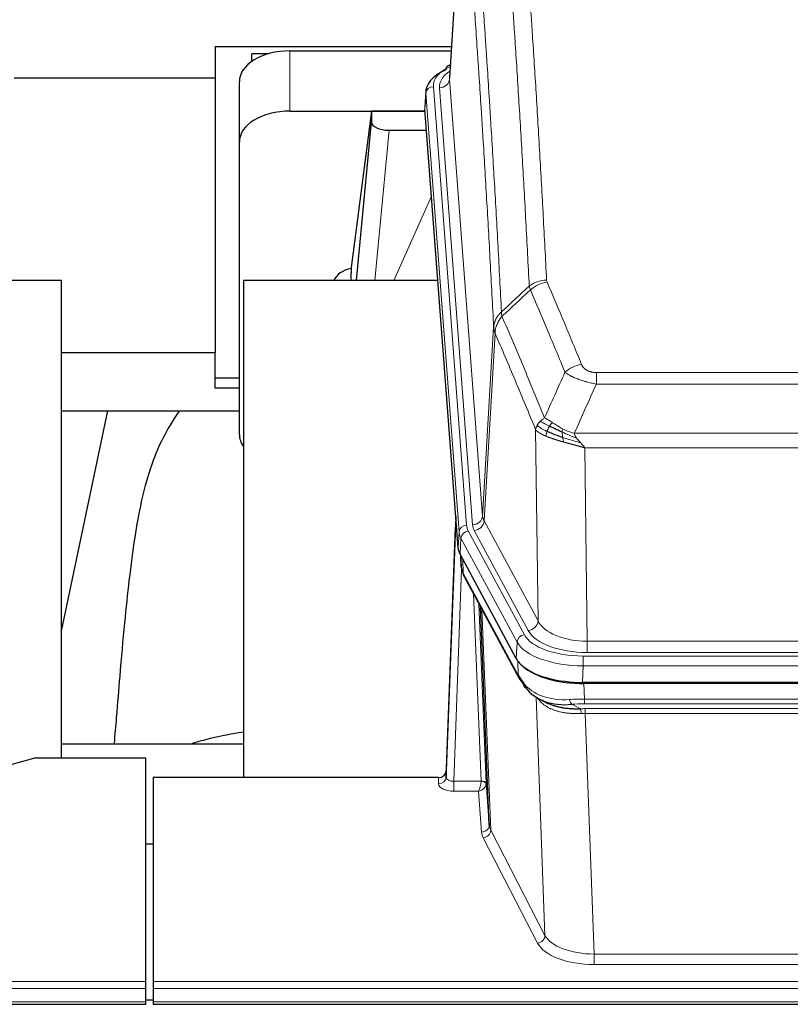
# Model space of a CAD drawing. Header units: inches. Extents: x 0 to 23760, y -13 to 16800.
# Tile 96 of 207: x 4704 to 5009, y 13654 to 14044. Entities that reach past the tile are written whole.
import ezdxf

# ---------------------------------------------------------------- set-up
doc = ezdxf.new("R2010")
doc.units = ezdxf.units.IN
doc.layers.add('254', color=7, linetype='Continuous', true_color=0xffffff)
doc.styles.add('latin_extended', font='simplex.shx')
doc.dimstyles.get("Standard").update_dxf_attribs({"dimtxt": 0.18, "dimasz": 0.18, "dimexe": 0.18, "dimexo": 0.0625, "dimgap": 0.09, "dimtad": 0, "dimtih": 1, "dimtoh": 1, "dimdec": 4, "dimzin": 0, "dimdsep": 46, "dimtxsty": 'Standard', "dimcen": 0.09, "dimadec": 0, "dimazin": 0, "dimtfac": 1, "dimtdec": 4, "dimtofl": 0, "dimtmove": 0, "dimatfit": 3, "dimfxl": 1, "dimtolj": 1, "dimtzin": 0, "dimarcsym": 0})

# ---------------------------------------------------------------- blocks, each defined once
blk = doc.blocks.new('_U0')
at = {"layer": '254', "color": 3, "linetype": 'Continuous', "lineweight": 13, "transparency": 16777216}
for p, q in [((4568.24, 12941.21), (4568.24, 13937.88)), ((5008.97, 12941.21), (4528.24, 12941.21)), ((4568.24, 12435.46), (4568.24, 12801.21)), ((7169.97, 12295.46), (4528.24, 12295.46))]:
    blk.add_line(p, q, dxfattribs=at)
at = {"layer": '254', "color": 3, "transparency": 16777216}
for points in [[(4591.58, 12801.21), (4544.91, 12801.21), (4568.24, 12941.21)], [(4544.91, 12435.46), (4591.58, 12435.46), (4568.24, 12295.46)]]:
    blk.add_solid(points, dxfattribs=at)
at = {"layer": 'Defpoints', "color": 0, "transparency": 16777216}
for p in [(4568.24, 12941.21), (5048.97, 12941.21), (7209.97, 12295.46)]:
    blk.add_point(p, dxfattribs=at)
at = {"layer": '254', "color": 2, "lineweight": 13, "transparency": 16777216, "insert": (4358.24, 13507.88), "char_height": 140, "attachment_point": 1, "rotation": 90, "style": 'latin_extended'}
blk.add_mtext('\\A1;\\C2;650', dxfattribs=at)

msp = doc.modelspace()

# ---------------------------------------------------------------- linework, layer by layer
at = {"layer": '254', "color": 2, "linetype": 'Continuous', "lineweight": 25}
for p, q in [((4879.448, 14107.358), (4874.197, 14020.722)), ((4781.462, 14033.116), (4781.462, 14020.595)), ((4781.462, 14033.116), (4874.95, 14033.116)), ((4811.019, 14031.32), (4874.841, 14031.32)), ((4795.965, 14027.162), (4795.965, 14030.167)), ((4802.521, 14030.167), (4795.965, 14030.167)), ((4874.509, 14025.865), (4873.565, 14025.429)), ((4781.462, 14020.595), (4701.975, 14020.595)), ((4781.462, 14020.595), (4781.462, 13911.992)), ((4791.019, 13995.344), (4791.019, 14019.146)), ((4864.818, 14015.371), (4864.437, 14009.089)), ((4877.561, 13834.852), (4864.443, 14008.306)), ((4811.019, 14007.519), (4864.505, 14007.519)), ((4843.329, 14007.429), (4835.281, 13945.643)), ((4864.513, 14007.429), (4843.329, 14007.429)), ((4843.329, 14007.429), (4843.329, 14003.198)), ((4837.418, 13940.542), (4843.329, 14003.198)), ((4850.303, 13999.978), (4865.073, 13999.978)), ((4791.019, 13879.69), (4791.019, 13995.344)), ((4835.28, 13945.637), (4835.281, 13945.643)), ((4835.28, 13945.637), (4835.28, 13943.452)), ((4720.625, 13940.541), (4640.357, 13940.541)), ((4720.625, 13751.74), (4720.625, 13940.541)), ((4869.569, 13940.541), (4792.625, 13940.541)), ((4792.625, 13940.541), (4792.625, 13743.974)), ((4781.462, 13911.992), (4720.621, 13911.992)), ((4781.462, 13897.933), (4781.462, 13911.992)), ((4791.022, 13901.932), (4781.462, 13901.932)), ((4791.022, 13897.933), (4781.462, 13897.933)), ((4720.591, 13889.054), (4790.972, 13889.054)), ((4738.852, 13889.052), (4720.625, 13802.566)), ((4876.625, 13847.233), (4872.867, 13746.595)), ((4872.856, 13744.058), (4876.544, 13842.84)), ((4900.6, 13791.06), (4878.346, 13832.274)), ((4878.473, 13832.038), (4878.837, 13827.236)), ((4878.83, 13827.349), (4878.659, 13831.693)), ((4878.83, 13827.349), (4878.837, 13827.236)), ((4879.974, 13823.44), (4901.722, 13783.164)), ((4889.881, 13725.229), (4886.453, 13811.44)), ((5143.169, 13781.622), (4926.762, 13781.622)), ((5142.577, 13781.14), (4927.354, 13781.14)), ((4909.863, 13774.988), (4912.606, 13773.602)), ((4720.628, 13757.313), (4792.625, 13757.313)), ((4709.509, 13751.545), (4693.345, 13747.014)), ((4711.008, 13751.74), (4753.965, 13751.74)), ((4753.965, 13663.338), (4753.965, 13751.74)), ((4756.965, 13743.973), (4756.965, 13663.338)), ((4869.868, 13743.973), (4756.965, 13743.973)), ((4872.867, 13746.595), (4872.856, 13744.058)), ((4888.652, 13741.847), (4889.881, 13725.229)), ((4753.966, 13717.775), (4756.966, 13717.775)), ((4753.965, 13660.604), (4753.965, 13663.338)), ((4756.965, 13663.338), (4756.965, 13660.604)), ((4753.965, 13655.356), (4753.965, 13660.604)), ((4756.965, 13660.604), (4756.965, 13655.356)), ((4196.965, 13654.341), (4753.965, 13654.341)), ((4756.955, 13656.032), (4753.953, 13656.032)), ((4753.965, 13654.341), (4753.965, 13655.356)), ((4756.965, 13655.356), (4756.965, 13654.341)), ((4756.965, 13654.341), (5313.965, 13654.341))]:
    msp.add_line(p, q, dxfattribs=at)
at = {"layer": '254', "color": 110, "linetype": 'Continuous', "lineweight": 13}
for p, q in [((4879.449, 14106.736), (4874.202, 14020.146)), ((4811.019, 14007.519), (4811.019, 14031.32)), ((4874.202, 14020.146), (4887.268, 13847.373)), ((4867.818, 14017.155), (4880.929, 13843.794)), ((4870.21, 14016.72), (4883.276, 13843.947)), ((4864.824, 14014.585), (4864.443, 14008.306)), ((4877.935, 13841.224), (4864.824, 14014.585)), ((4850.303, 13999.978), (4844.696, 13940.542)), ((4852.107, 13940.542), (4867.048, 13973.856)), ((4887.268, 13847.373), (4891.645, 13922.05)), ((4892.201, 13919.716), (4887.849, 13845.464)), ((4932.294, 13904.169), (5137.637, 13904.169)), ((4932.294, 13899.605), (4932.294, 13904.169)), ((5137.637, 13899.605), (4932.294, 13899.605)), ((4909.201, 13805.921), (4908.243, 13881.572)), ((4923.563, 13880.126), (5146.368, 13880.126)), ((5142.255, 13874.382), (4927.675, 13874.382)), ((4927.675, 13874.382), (4928.644, 13797.886)), ((4887.849, 13845.464), (4909.201, 13805.921)), ((4877.561, 13834.852), (4877.935, 13841.224)), ((4881.626, 13841.503), (4903.8, 13800.438)), ((4905.325, 13802.112), (4883.973, 13841.656)), ((4878.719, 13838.647), (4878.346, 13832.274)), ((4900.893, 13797.581), (4878.719, 13838.647)), ((4878.476, 13832.033), (4878.83, 13827.349)), ((4879.397, 13830.328), (4879.615, 13824.77)), ((4878.98, 13826.378), (4875.849, 13742.526)), ((4879.615, 13824.77), (4901.362, 13784.494)), ((4886.655, 13742.613), (4883.633, 13816.664)), ((4885.76, 13812.724), (4888.652, 13741.847)), ((4886.999, 13810.429), (4890.467, 13723.219)), ((4928.644, 13797.886), (5141.287, 13797.886)), ((4928.644, 13793.472), (4928.644, 13797.886)), ((4900.6, 13791.06), (4900.893, 13797.581)), ((4901.362, 13784.494), (4901.186, 13790.13)), ((4927.055, 13792.048), (5142.875, 13792.048)), ((4927.055, 13788.143), (4927.055, 13792.048)), ((5141.287, 13793.472), (4928.644, 13793.472)), ((4927.055, 13788.143), (4926.762, 13781.622)), ((5142.875, 13788.143), (4927.055, 13788.143)), ((4927.354, 13781.14), (4927.545, 13775.049)), ((4911.952, 13681.604), (4908.516, 13775.744)), ((4927.545, 13773.184), (4927.545, 13775.049)), ((4927.545, 13775.049), (5142.386, 13775.049)), ((4922.52, 13772.955), (4925.974, 13771.21)), ((5142.386, 13773.184), (4927.545, 13773.184)), ((4927.887, 13769.376), (4927.887, 13771.241)), ((4927.887, 13771.241), (5142.044, 13771.241)), ((4927.887, 13769.376), (4931.36, 13674.2)), ((5142.044, 13769.376), (4927.887, 13769.376)), ((4869.858, 13741.525), (4869.868, 13743.973)), ((4875.849, 13742.526), (4886.654, 13742.526)), ((4875.849, 13742.526), (4875.849, 13738.611)), ((4875.849, 13738.611), (4885.691, 13738.611)), ((4886.885, 13722.462), (4885.691, 13738.611)), ((4909.043, 13678.541), (4887.558, 13720.155)), ((4890.467, 13723.219), (4911.952, 13681.604)), ((4931.36, 13674.2), (5138.57, 13674.2)), ((4931.36, 13674.2), (4931.36, 13670.099)), ((5138.57, 13670.099), (4931.36, 13670.099)), ((4196.965, 13663.338), (4753.965, 13663.338)), ((4756.965, 13663.338), (5313.965, 13663.338)), ((4196.965, 13660.604), (4753.965, 13660.604)), ((4756.965, 13660.604), (5313.965, 13660.604)), ((4196.965, 13655.356), (4753.965, 13655.356)), ((4756.965, 13655.356), (5313.965, 13655.356))]:
    msp.add_line(p, q, dxfattribs=at)
at = {"layer": '254', "color": 2, "linetype": 'Continuous', "lineweight": 25}
for centre, major_axis, ratio, start_param, end_param in [((4811.019, 14019.146), (-20, 0), 0.608706, 4.712389, 6.2831853), ((4891.837, 14014.868), (-27.03, 0.194), 0.4633579, 5.502135, 6.3212481), ((4874.823, 14022.705), (1.258, -2.724), 0.6272114, 3.1415983, 4.0254232), ((4811.019, 13995.344), (-20, 0), 0.608706, 4.712389, 6.2831853), ((4850.356, 14003.223), (7.027, 0.031), 0.4617281, 3.1395348, 4.7027345), ((4838.16, 13938.463), (-10.208, 0), 0.7029015, 4.9983373, 5.9892938), ((4838.16, 13747.072), (-10.152, 515.131), 0.0020796, 5.0973623, 5.1034663), ((4811.019, 13879.69), (-20, 0), 0.608706, 0, 0.4035719), ((4904.581, 13835.291), (27.037, 0.006), 0.4611335, 3.1763491, 3.3855005), ((4906.625, 13807.56), (-27.174, 22.247), 0.2659526, 0.248294, 0.2802741), ((4905.474, 13836.837), (26.161, 11.46), 0.4493681, 3.0159633, 3.1613144), ((4883.328, 13825.661), (3.584, 1.776), 0.8816114, 2.7716102, 3.1419462), ((4926.82, 13794.106), (27.023, 0.034), 0.4619935, 3.3853572, 3.670307), ((4927.379, 13793.615), (27.01, 0.015), 0.4618579, 3.6271853, 4.7111791), ((4926.82, 13794.106), (27.023, 0.034), 0.4619935, 3.670307, 4.7096668), ((4928.194, 13767.615), (-27.355, 20.182), 0.1876908, 0.3765826, 0.5974134), ((4905.241, 13785.065), (3.52, 1.9), 0.8606628, 3.1415888, 3.5094104), ((4925.498, 13764.752), (-23.434, 19.972), 0.1471226, 0.3626514, 0.5834823), ((4907.018, 13782.383), (3.195, 2.407), 0.6715965, 2.6043549, 3.391291), ((4927.291, 13796.432), (23.359, 16.381), 0.7286412, 3.1732971, 4.057134), ((4711.011, 13750.282), (-3, 0.002), 0.4856498, 4.7136997, 5.2369038), ((4869.868, 13746.686), (3, 0.002), 0.9042699, 4.7116987, 6.2488686)]:
    msp.add_ellipse(centre, major_axis=major_axis, ratio=ratio, start_param=start_param, end_param=end_param, dxfattribs=at)
at = {"layer": '254', "color": 110, "linetype": 'Continuous', "lineweight": 13}
for centre, major_axis, ratio, start_param, end_param in [((4891.837, 14017.529), (-24.034, 0.016), 0.461198, 5.4992389, 6.318352), ((4874.823, 14022.705), (1.258, -2.724), 0.6272114, 2.6666598, 3.1415983), ((4894.229, 14017.094), (-24.034, 0.016), 0.461198, 5.6862399, 6.318352), ((4870.21, 14020.268), (3.989, 0.302), 0.8864705, 4.6454478, 6.1638843), ((4867.818, 14014.494), (2.991, 0.226), 0.8864705, 1.5038552, 3.0222916), ((4912.598, 13932.421), (-9.987, -0.512), 0.8285973, 4.6699673, 5.4273767), ((4912.786, 13931.629), (-9.188, -3.948), 0.8056434, 4.3791539, 5.1247913), ((4926.447, 13899.167), (-9.245, -3.812), 0.7933159, 4.3962573, 5.1392153), ((4876.544, 13840.687), (0.214, 6.443), 0.0117452, 0.5090713, 1.2305416), ((4883.276, 13847.495), (3.989, 0.302), 0.8864705, 4.6454478, 6.1638843), ((4883.973, 13845.204), (3.52, 1.9), 0.8606628, 4.2773553, 5.7957917), ((4907.294, 13847.885), (20.038, 0.241), 0.4621297, 3.1708089, 3.3799603), ((4879.543, 13842.748), (2.998, -0.112), 0.4302668, 3.1576572, 3.7226285), ((4880.929, 13841.133), (2.991, 0.226), 0.8864705, 1.5038552, 3.0222916), ((4904.947, 13841.524), (-27.028, 0.171), 0.4605352, 0.0378207, 0.2469722), ((4881.626, 13838.842), (2.64, 1.425), 0.8606628, 1.1357626, 2.6541991), ((4904.947, 13844.185), (24.033, 0.005), 0.4611335, 3.1763491, 3.3855005), ((4907.294, 13844.337), (24.033, 0.005), 0.4611335, 3.1763491, 3.3855005), ((4906.625, 13807.56), (-27.538, 20.422), 0.182048, 0.3394746, 0.3714547), ((4883.494, 13825.34), (3.52, 1.9), 0.8606628, 2.7414655, 3.1415888), ((4905.325, 13805.661), (3.52, 1.9), 0.8606628, 4.2773553, 5.7957917), ((4928.564, 13808.493), (-20.002, 0.126), 0.5302672, 0.2567917, 1.5781041), ((4928.564, 13804.945), (-24.002, 0.049), 0.477994, 0.2537759, 1.5750883), ((4903.8, 13797.777), (2.64, 1.425), 0.8606628, 1.1357626, 2.6541991), ((4927.107, 13803.145), (24.02, 0.03), 0.4619935, 3.3853572, 4.7096668), ((4927.107, 13800.484), (-27.018, 0.111), 0.4567867, 0.246464, 1.5707737), ((4905.241, 13785.065), (3.52, 1.9), 0.8606628, 2.7414655, 3.1415888), ((4927.291, 13796.432), (25.329, 12.681), 0.6929209, 3.2824386, 4.1662755), ((4928.194, 13767.615), (-27.015, 0.091), 0.2751837, 4.7373543, 4.9581852), ((4922.52, 13776.79), (-0.368, 3.983), 0.2964475, 2.0527062, 2.8396422), ((4928.194, 13763.78), (-23.017, 0.318), 0.4083138, 4.7462544, 4.9670852), ((4928.676, 13761.429), (-24.025, 0.387), 0.4081205, 4.7518285, 4.8316761), ((4925.974, 13767.375), (0.131, -3.998), 0.1099517, 2.0830946, 2.8518059), ((4928.676, 13757.593), (-20.023, 0.877), 0.5868264, 4.777515, 4.8573626), ((4869.858, 13744.149), (-3, 0.013), 0.8746179, 1.5745081, 3.1116779), ((4875.861, 13744.149), (3.004, 0.138), 0.5390598, 3.1127167, 4.683513), ((4875.861, 13741.525), (6.003, 0.008), 0.4854373, 3.1388974, 4.7096937), ((4885.691, 13741.235), (0.506, 2.997), 0.2740591, 3.694004, 5.2037138), ((4885.691, 13741.235), (2.669, 1.608), 0.8008031, 4.262859, 5.7725688), ((4885.655, 13742.581), (-1.001, 0.011), 0.9036686, 3.0924533, 3.1882189), ((4886.654, 13741.665), (1.996, -0.13), 0.4297663, 0.0674602, 1.5988341), ((4886.655, 13741.752), (1.998, 0.082), 0.4302193, 0.0160628, 1.553239), ((4885.655, 13741.72), (2.996, 0.15), 0.8842155, 6.178461, 6.2742265), ((4886.885, 13725.086), (-2.992, -0.221), 0.8740585, 1.5062672, 3.1117425), ((4909.884, 13725.484), (-20.016, 0.121), 0.4848834, 0.0387668, 0.248091), ((4909.884, 13722.86), (-23.014, 0.002), 0.4845187, 0.0358431, 0.2451673), ((4887.558, 13722.779), (-2.666, -1.376), 0.8484453, 1.1579292, 2.76165), ((4909.043, 13681.165), (-2.666, -1.376), 0.8484453, 1.1579292, 2.76165), ((4931.367, 13683.874), (-20.013, 0.104), 0.483363, 0.2476114, 1.5729934), ((4931.367, 13681.25), (23.012, 0.004), 0.4845836, 3.3866449, 4.7120269)]:
    msp.add_ellipse(centre, major_axis=major_axis, ratio=ratio, start_param=start_param, end_param=end_param, dxfattribs=at)
for points, knots in [([(4905.731, 13938.334), (4905.292, 13946.902), (4904.401, 13963.801), (4903.479, 13980.224), (4902.776, 13992.362), (4902.54, 13996.379), (4902.063, 14004.352), (4901.823, 14008.309), (4901.097, 14020.09), (4900.605, 14027.823), (4899.981, 14037.336), (4899.855, 14039.231), (4899.604, 14043.005), (4899.225, 14048.643), (4898.842, 14054.211), (4898.07, 14065.252), (4897.027, 14079.725), (4895.417, 14100.685), (4894.315, 14114.16), (4893.757, 14120.772)], [0, 0, 0, 0, 0.125, 0.25, 0.25, 0.3125, 0.3125, 0.375, 0.375, 0.5, 0.5, 0.53125, 0.53125, 0.5625, 0.625, 0.625, 0.75, 0.875, 1, 1, 1, 1]), ([(4900.64, 14123.362), (4901.197, 14116.742), (4902.298, 14103.252), (4903.906, 14082.267), (4904.948, 14067.778), (4905.719, 14056.723), (4906.101, 14051.149), (4906.479, 14045.505), (4906.731, 14041.726), (4906.856, 14039.829), (4907.479, 14030.305), (4907.971, 14022.563), (4908.696, 14010.768), (4908.936, 14006.806), (4909.412, 13998.824), (4909.648, 13994.802), (4910.35, 13982.65), (4911.27, 13966.207), (4912.161, 13949.289), (4912.598, 13940.71)], [0, 0, 0, 0, 0.125, 0.25, 0.375, 0.375, 0.4375, 0.46875, 0.46875, 0.5, 0.5, 0.625, 0.625, 0.6875, 0.6875, 0.75, 0.75, 0.875, 1, 1, 1, 1]), ([(4882.505, 14113.352), (4883.076, 14106.661), (4884.204, 14093.018), (4885.849, 14071.777), (4886.915, 14057.098), (4887.704, 14045.894), (4888.095, 14040.244), (4888.547, 14033.566), (4888.739, 14030.687), (4888.867, 14028.763), (4888.931, 14027.799), (4889.25, 14022.969), (4889.629, 14017.125), (4890.067, 14010.225), (4890.254, 14007.25), (4890.378, 14005.263), (4890.44, 14004.267), (4890.996, 13995.289), (4891.969, 13979.082), (4893.38, 13954.029), (4894.288, 13936.833), (4894.734, 13928.112)], [0, 0, 0, 0, 0.125, 0.25, 0.375, 0.375, 0.4375, 0.46875, 0.484375, 0.484375, 0.5, 0.5, 0.5625, 0.59375, 0.609375, 0.609375, 0.625, 0.625, 0.75, 0.875, 1, 1, 1, 1]), ([(4891.645, 13922.05), (4891.2, 13930.744), (4890.294, 13947.886), (4888.887, 13972.86), (4887.917, 13989.018), (4887.362, 13997.968), (4887.301, 13998.961), (4887.177, 14000.942), (4886.991, 14003.908), (4886.554, 14010.787), (4886.176, 14016.613), (4885.858, 14021.429), (4885.794, 14022.39), (4885.666, 14024.308), (4885.474, 14027.179), (4885.024, 14033.837), (4884.634, 14039.47), (4883.848, 14050.641), (4882.784, 14065.278), (4881.144, 14086.459), (4880.019, 14100.063), (4879.449, 14106.736)], [0, 0, 0, 0, 0.125, 0.25, 0.375, 0.375, 0.390625, 0.390625, 0.40625, 0.4375, 0.5, 0.5, 0.515625, 0.515625, 0.53125, 0.5625, 0.625, 0.625, 0.75, 0.875, 1, 1, 1, 1]), ([(4912.786, 13939.915), (4912.73, 13940.046), (4912.686, 13940.178), (4912.624, 13940.443), (4912.605, 13940.576), (4912.598, 13940.71)], [0, 0, 0, 0, 0.5, 0.5, 1, 1, 1, 1]), ([(4912.786, 13939.915), (4915.071, 13934.574), (4917.353, 13929.188), (4920.768, 13921.04), (4921.905, 13918.312), (4924.178, 13912.835), (4925.313, 13910.084), (4926.447, 13907.323)], [0, 0, 0, 0, 0.5, 0.5, 0.75, 0.75, 1, 1, 1, 1]), ([(4919.867, 13904.265), (4918.732, 13907.024), (4917.595, 13909.772), (4915.32, 13915.245), (4914.181, 13917.97), (4910.762, 13926.11), (4908.478, 13931.492), (4906.189, 13936.828)], [0, 0, 0, 0, 0.25, 0.25, 0.5, 0.5, 1, 1, 1, 1]), ([(4891.645, 13922.05), (4891.645, 13922.065), (4891.647, 13922.095), (4891.65, 13922.14), (4891.654, 13922.184), (4891.657, 13922.229), (4891.661, 13922.274), (4891.665, 13922.319), (4891.669, 13922.364), (4891.674, 13922.408), (4891.679, 13922.453), (4891.684, 13922.498), (4891.689, 13922.542), (4891.695, 13922.587), (4891.701, 13922.632), (4891.707, 13922.676), (4891.713, 13922.721), (4891.72, 13922.766), (4891.727, 13922.81), (4891.734, 13922.855), (4891.741, 13922.899), (4891.749, 13922.944), (4891.757, 13922.988), (4891.765, 13923.032), (4891.773, 13923.077), (4891.782, 13923.121), (4891.791, 13923.165), (4891.8, 13923.21), (4891.809, 13923.254), (4891.819, 13923.298), (4891.829, 13923.342), (4891.839, 13923.386), (4891.849, 13923.43), (4891.86, 13923.474), (4891.871, 13923.518), (4891.882, 13923.562), (4891.893, 13923.606), (4891.905, 13923.65), (4891.917, 13923.694), (4891.929, 13923.737), (4891.941, 13923.781), (4891.954, 13923.825), (4891.967, 13923.868), (4891.98, 13923.912), (4891.993, 13923.955), (4892.007, 13923.999), (4892.02, 13924.042), (4892.035, 13924.085), (4892.049, 13924.129), (4892.063, 13924.172), (4892.078, 13924.215), (4892.093, 13924.258), (4892.109, 13924.301), (4892.124, 13924.344), (4892.14, 13924.387), (4892.156, 13924.43), (4892.172, 13924.473), (4892.189, 13924.515), (4892.206, 13924.558), (4892.223, 13924.6), (4892.24, 13924.643), (4892.257, 13924.685), (4892.275, 13924.728), (4892.293, 13924.77), (4892.311, 13924.812), (4892.33, 13924.854), (4892.348, 13924.896), (4892.367, 13924.938), (4892.386, 13924.98), (4892.406, 13925.022), (4892.425, 13925.063), (4892.445, 13925.105), (4892.465, 13925.147), (4892.485, 13925.188), (4892.506, 13925.229), (4892.527, 13925.271), (4892.554, 13925.324), (4892.588, 13925.389), (4892.629, 13925.466), (4892.67, 13925.542), (4892.713, 13925.618), (4892.756, 13925.694), (4892.8, 13925.77), (4892.845, 13925.845), (4892.89, 13925.92), (4892.937, 13925.995), (4892.984, 13926.069), (4893.032, 13926.143), (4893.08, 13926.216), (4893.13, 13926.29), (4893.18, 13926.363), (4893.231, 13926.435), (4893.283, 13926.507), (4893.335, 13926.579), (4893.388, 13926.65), (4893.442, 13926.721), (4893.497, 13926.792), (4893.552, 13926.862), (4893.608, 13926.932), (4893.665, 13927.001), (4893.722, 13927.07), (4893.781, 13927.139), (4893.839, 13927.207), (4893.899, 13927.274), (4893.959, 13927.341), (4894.02, 13927.408), (4894.082, 13927.475), (4894.144, 13927.54), (4894.207, 13927.606), (4894.271, 13927.671), (4894.335, 13927.735), (4894.4, 13927.799), (4894.465, 13927.863), (4894.532, 13927.926), (4894.598, 13927.988), (4894.666, 13928.05), (4894.711, 13928.091), (4894.734, 13928.112)], [0, 0, 0, 0, 0.0066687, 0.0133374, 0.0200061, 0.0266746, 0.0333432, 0.0400116, 0.0466801, 0.0533484, 0.0600168, 0.066685, 0.0733532, 0.0800214, 0.0866895, 0.0933575, 0.1000255, 0.1066935, 0.1133614, 0.1200292, 0.126697, 0.1333647, 0.1400324, 0.1467001, 0.1533676, 0.1600352, 0.1667026, 0.1733701, 0.1800374, 0.1867047, 0.193372, 0.2000392, 0.2067064, 0.2133735, 0.2200405, 0.2267075, 0.2333745, 0.2400414, 0.2467082, 0.253375, 0.2600418, 0.2667085, 0.2733751, 0.2800417, 0.2867082, 0.2933747, 0.3000412, 0.3067075, 0.3133739, 0.3200401, 0.3267064, 0.3333725, 0.3400387, 0.3467047, 0.3533708, 0.3600367, 0.3667026, 0.3733685, 0.3800343, 0.3867001, 0.3933658, 0.4000315, 0.4066971, 0.4133626, 0.4200281, 0.4266936, 0.433359, 0.4400243, 0.4466896, 0.4533549, 0.4600201, 0.4666852, 0.4733503, 0.4800154, 0.4866804, 0.4933453, 0.5000102, 0.5125098, 0.5250093, 0.5375088, 0.5500082, 0.5625077, 0.5750071, 0.5875066, 0.600006, 0.6125054, 0.6250049, 0.6375043, 0.6500037, 0.6625032, 0.6750026, 0.6875021, 0.7000016, 0.7125011, 0.7250006, 0.7375001, 0.7499997, 0.7624993, 0.7749989, 0.7874985, 0.7999982, 0.812498, 0.8249977, 0.8374975, 0.8499974, 0.8624973, 0.8749972, 0.8874972, 0.8999973, 0.9124974, 0.9249976, 0.9374978, 0.9499981, 0.9624985, 0.9749989, 0.9874994, 1, 1, 1, 1]), ([(4892.201, 13919.716), (4892.222, 13920.3), (4892.3, 13920.887), (4892.563, 13922.054), (4892.749, 13922.633), (4893.221, 13923.764), (4893.506, 13924.317), (4894.165, 13925.381), (4894.537, 13925.891), (4894.946, 13926.374)], [0, 0, 0, 0, 0.25, 0.25, 0.5, 0.5, 0.75, 0.75, 1, 1, 1, 1]), ([(4894.946, 13926.374), (4894.871, 13926.668), (4894.828, 13926.971), (4894.77, 13927.561), (4894.755, 13927.848), (4894.734, 13928.112)], [0, 0, 0, 0, 0.5, 0.5, 1, 1, 1, 1]), ([(4894.946, 13926.374), (4897.768, 13919.819), (4900.584, 13913.195), (4904.797, 13903.156), (4906.2, 13899.792), (4909.003, 13893.03), (4910.402, 13889.632), (4911.8, 13886.217)], [0, 0, 0, 0, 0.5, 0.5, 0.75, 0.75, 1, 1, 1, 1]), ([(4892.201, 13919.716), (4892.196, 13919.729), (4892.186, 13919.754), (4892.171, 13919.792), (4892.155, 13919.831), (4892.14, 13919.87), (4892.125, 13919.91), (4892.109, 13919.951), (4892.094, 13919.992), (4892.079, 13920.034), (4892.063, 13920.077), (4892.048, 13920.12), (4892.032, 13920.164), (4892.017, 13920.208), (4892.002, 13920.253), (4891.987, 13920.299), (4891.972, 13920.345), (4891.957, 13920.392), (4891.942, 13920.439), (4891.927, 13920.487), (4891.912, 13920.536), (4891.898, 13920.585), (4891.884, 13920.635), (4891.87, 13920.686), (4891.856, 13920.737), (4891.842, 13920.789), (4891.829, 13920.841), (4891.808, 13920.926), (4891.782, 13921.038), (4891.754, 13921.175), (4891.73, 13921.302), (4891.711, 13921.419), (4891.695, 13921.526), (4891.682, 13921.624), (4891.672, 13921.711), (4891.664, 13921.788), (4891.658, 13921.855), (4891.653, 13921.912), (4891.65, 13921.959), (4891.648, 13921.996), (4891.646, 13922.023), (4891.645, 13922.04), (4891.645, 13922.048), (4891.645, 13922.05)], [0, 0, 0, 0, 0.0155037, 0.0313049, 0.0474035, 0.0637997, 0.0804935, 0.097485, 0.1147743, 0.1323613, 0.1502462, 0.1684289, 0.1869096, 0.2056883, 0.224765, 0.2441397, 0.2638126, 0.2837835, 0.3040527, 0.32462, 0.3454856, 0.3666494, 0.3881116, 0.409872, 0.4319308, 0.454288, 0.4769435, 0.4998975, 0.5635611, 0.6228928, 0.6778927, 0.7285606, 0.7748966, 0.8169007, 0.8545729, 0.8879131, 0.9169214, 0.9415977, 0.9619421, 0.9779545, 0.989635, 0.9969835, 1, 1, 1, 1]), ([(4908.243, 13881.572), (4906.913, 13884.812), (4905.58, 13888.038), (4902.913, 13894.458), (4901.577, 13897.652), (4897.566, 13907.188), (4894.887, 13913.484), (4892.201, 13919.716)], [0, 0, 0, 0, 0.25, 0.25, 0.5, 0.5, 1, 1, 1, 1]), ([(4932.294, 13904.169), (4932.111, 13904.169), (4931.929, 13904.173), (4931.565, 13904.192), (4931.385, 13904.206), (4931.03, 13904.244), (4930.854, 13904.268), (4930.508, 13904.327), (4930.337, 13904.361), (4930.126, 13904.411), (4930.084, 13904.422), (4930, 13904.443), (4929.876, 13904.476), (4929.754, 13904.512), (4929.516, 13904.586), (4929.208, 13904.696), (4928.921, 13904.823), (4928.747, 13904.908), (4928.713, 13904.925), (4928.645, 13904.96), (4928.611, 13904.978), (4928.511, 13905.032), (4928.446, 13905.069), (4928.257, 13905.182), (4928.138, 13905.261), (4927.911, 13905.423), (4927.804, 13905.507), (4927.601, 13905.68), (4927.505, 13905.769), (4927.392, 13905.883), (4927.37, 13905.906), (4927.326, 13905.952), (4927.305, 13905.975), (4927.241, 13906.045), (4927.2, 13906.092), (4927.081, 13906.234), (4927.008, 13906.33), (4926.871, 13906.523), (4926.807, 13906.621), (4926.631, 13906.917), (4926.531, 13907.118), (4926.447, 13907.323)], [0, 0, 0, 0, 0.0625, 0.0625, 0.125, 0.125, 0.1875, 0.1875, 0.25, 0.25, 0.265625, 0.265625, 0.28125, 0.3125, 0.3125, 0.375, 0.4375, 0.4375, 0.453125, 0.453125, 0.46875, 0.46875, 0.5, 0.5, 0.5625, 0.5625, 0.625, 0.625, 0.6875, 0.6875, 0.703125, 0.703125, 0.71875, 0.71875, 0.75, 0.75, 0.8125, 0.8125, 0.875, 0.875, 1, 1, 1, 1]), ([(4932.294, 13899.605), (4931.959, 13899.666), (4931.626, 13899.729), (4930.963, 13899.863), (4930.635, 13899.932), (4929.659, 13900.15), (4929.021, 13900.306), (4928.318, 13900.495), (4928.241, 13900.516), (4928.085, 13900.559), (4928.008, 13900.58), (4927.776, 13900.645), (4927.623, 13900.689), (4927.169, 13900.823), (4926.574, 13901.005), (4926.001, 13901.197), (4925.58, 13901.344), (4925.371, 13901.419), (4925.166, 13901.494), (4925.03, 13901.545), (4924.962, 13901.57), (4924.356, 13901.801), (4923.848, 13902.011), (4923.129, 13902.335), (4922.896, 13902.444), (4922.558, 13902.61), (4922.447, 13902.665), (4922.229, 13902.777), (4922.121, 13902.833), (4921.594, 13903.115), (4921.206, 13903.343), (4920.491, 13903.802), (4920.164, 13904.033), (4919.867, 13904.265)], [0, 0, 0, 0, 0.0625, 0.0625, 0.125, 0.125, 0.25, 0.25, 0.265625, 0.265625, 0.28125, 0.28125, 0.3125, 0.3125, 0.375, 0.4375, 0.4375, 0.46875, 0.484375, 0.484375, 0.5, 0.5, 0.625, 0.625, 0.6875, 0.6875, 0.71875, 0.71875, 0.75, 0.75, 0.875, 0.875, 1, 1, 1, 1]), ([(4908.243, 13881.572), (4908.301, 13881.857), (4908.383, 13882.145), (4908.596, 13882.717), (4908.727, 13883.003), (4908.882, 13883.285)], [0, 0, 0, 0, 0.5, 0.5, 1, 1, 1, 1]), ([(4908.882, 13883.285), (4909.039, 13883.56), (4909.219, 13883.831), (4909.623, 13884.363), (4909.848, 13884.622), (4910.093, 13884.873)], [0, 0, 0, 0, 0.5, 0.5, 1, 1, 1, 1]), ([(4912.765, 13880.869), (4912.33, 13881.073), (4911.92, 13881.277), (4910.391, 13882.092), (4909.495, 13882.701), (4908.882, 13883.285)], [0, 0, 0, 0, 0.25, 0.25, 1, 1, 1, 1]), ([(4910.093, 13884.873), (4910.339, 13885.117), (4910.605, 13885.352), (4911.175, 13885.802), (4911.479, 13886.016), (4911.8, 13886.217)], [0, 0, 0, 0, 0.5, 0.5, 1, 1, 1, 1]), ([(4913.751, 13882.942), (4913.38, 13883.13), (4913.023, 13883.312), (4911.662, 13884.018), (4910.791, 13884.49), (4910.093, 13884.873)], [0, 0, 0, 0, 0.25, 0.25, 1, 1, 1, 1]), ([(4914.975, 13884.322), (4914.676, 13884.516), (4914.386, 13884.704), (4913.259, 13885.424), (4912.493, 13885.89), (4911.8, 13886.217)], [0, 0, 0, 0, 0.25, 0.25, 1, 1, 1, 1]), ([(4913.751, 13882.942), (4913.85, 13883.097), (4913.951, 13883.245), (4914.208, 13883.589), (4914.365, 13883.773), (4914.676, 13884.088), (4914.829, 13884.22), (4914.975, 13884.322)], [0, 0, 0, 0, 0.25, 0.25, 0.625, 0.625, 1, 1, 1, 1]), ([(4918.945, 13881.914), (4918.764, 13882.01), (4918.586, 13882.108), (4917.879, 13882.502), (4917.364, 13882.809), (4916.37, 13883.423), (4915.891, 13883.73), (4915.276, 13884.127), (4915.125, 13884.225), (4914.975, 13884.322)], [0, 0, 0, 0, 0.125, 0.125, 0.5, 0.5, 0.875, 0.875, 1, 1, 1, 1]), ([(4912.275, 13879.023), (4912.264, 13879.028), (4912.24, 13879.038), (4912.205, 13879.053), (4912.17, 13879.068), (4912.134, 13879.083), (4912.098, 13879.099), (4912.061, 13879.115), (4912.024, 13879.131), (4911.987, 13879.147), (4911.949, 13879.163), (4911.911, 13879.18), (4911.873, 13879.197), (4911.834, 13879.214), (4911.795, 13879.231), (4911.755, 13879.249), (4911.716, 13879.267), (4911.676, 13879.285), (4911.635, 13879.303), (4911.594, 13879.322), (4911.553, 13879.34), (4911.512, 13879.359), (4911.47, 13879.379), (4911.429, 13879.398), (4911.386, 13879.418), (4911.344, 13879.438), (4911.301, 13879.458), (4911.258, 13879.478), (4911.215, 13879.499), (4911.172, 13879.52), (4911.128, 13879.541), (4911.084, 13879.563), (4911.04, 13879.584), (4910.996, 13879.606), (4910.951, 13879.628), (4910.907, 13879.651), (4910.862, 13879.673), (4910.817, 13879.696), (4910.772, 13879.72), (4910.727, 13879.743), (4910.681, 13879.767), (4910.636, 13879.791), (4910.59, 13879.815), (4910.544, 13879.839), (4910.498, 13879.864), (4910.452, 13879.889), (4910.406, 13879.914), (4910.36, 13879.94), (4910.314, 13879.966), (4910.268, 13879.992), (4910.222, 13880.018), (4910.176, 13880.045), (4910.129, 13880.071), (4910.083, 13880.099), (4910.037, 13880.126), (4909.991, 13880.154), (4909.945, 13880.182), (4909.898, 13880.21), (4909.852, 13880.238), (4909.806, 13880.267), (4909.76, 13880.296), (4909.715, 13880.325), (4909.669, 13880.355), (4909.623, 13880.385), (4909.578, 13880.415), (4909.533, 13880.446), (4909.487, 13880.476), (4909.442, 13880.507), (4909.398, 13880.539), (4909.353, 13880.57), (4909.309, 13880.602), (4909.264, 13880.634), (4909.221, 13880.667), (4909.177, 13880.699), (4909.133, 13880.732), (4909.09, 13880.766), (4909.048, 13880.799), (4909.005, 13880.833), (4908.963, 13880.867), (4908.921, 13880.902), (4908.879, 13880.936), (4908.838, 13880.971), (4908.798, 13881.007), (4908.757, 13881.042), (4908.717, 13881.078), (4908.678, 13881.114), (4908.639, 13881.151), (4908.6, 13881.188), (4908.562, 13881.225), (4908.524, 13881.262), (4908.487, 13881.3), (4908.451, 13881.338), (4908.415, 13881.376), (4908.379, 13881.415), (4908.344, 13881.453), (4908.31, 13881.492), (4908.276, 13881.532), (4908.254, 13881.558), (4908.243, 13881.572)], [0, 0, 0, 0, 0.0060657, 0.012223, 0.0184718, 0.0248123, 0.0312443, 0.0377679, 0.0443831, 0.0510899, 0.0578883, 0.0647782, 0.0717598, 0.0788329, 0.0859977, 0.093254, 0.1006019, 0.1080414, 0.1155725, 0.1231952, 0.1309095, 0.1387154, 0.1466129, 0.1546019, 0.1626826, 0.1708549, 0.1791188, 0.1874742, 0.1959213, 0.20446, 0.2130903, 0.2218121, 0.2306256, 0.2395307, 0.2485274, 0.2576156, 0.2667955, 0.276067, 0.2854301, 0.2948848, 0.3044311, 0.314069, 0.3237985, 0.3336196, 0.3435324, 0.3535367, 0.3636326, 0.3738202, 0.3840993, 0.3944701, 0.4049324, 0.4154864, 0.426132, 0.4368691, 0.4476979, 0.4586183, 0.4696303, 0.480734, 0.4919292, 0.503216, 0.5145945, 0.5260645, 0.5376262, 0.5492795, 0.5610244, 0.5728609, 0.584789, 0.5968087, 0.60892, 0.621123, 0.6334175, 0.6458037, 0.6582815, 0.6708509, 0.6835119, 0.6962645, 0.7091087, 0.7220445, 0.735072, 0.748191, 0.7614017, 0.774704, 0.7880979, 0.8015834, 0.8151605, 0.8288293, 0.8425896, 0.8564416, 0.8703852, 0.8844204, 0.8985472, 0.9127656, 0.9270756, 0.9414773, 0.9559705, 0.9705554, 0.9852319, 1, 1, 1, 1]), ([(4912.275, 13879.023), (4912.311, 13879.204), (4912.353, 13879.409), (4912.459, 13879.855), (4912.521, 13880.096), (4912.647, 13880.518), (4912.703, 13880.692), (4912.765, 13880.869)], [0, 0, 0, 0, 0.375, 0.375, 0.75, 0.75, 1, 1, 1, 1]), ([(4912.765, 13880.869), (4912.796, 13880.957), (4912.828, 13881.046), (4912.963, 13881.403), (4913.076, 13881.674), (4913.325, 13882.202), (4913.461, 13882.46), (4913.653, 13882.785), (4913.702, 13882.864), (4913.751, 13882.942)], [0, 0, 0, 0, 0.125, 0.125, 0.5, 0.5, 0.875, 0.875, 1, 1, 1, 1]), ([(4918.794, 13880.545), (4918.793, 13880.7), (4918.794, 13880.848), (4918.808, 13881.191), (4918.824, 13881.375), (4918.872, 13881.687), (4918.904, 13881.817), (4918.945, 13881.914)], [0, 0, 0, 0, 0.25, 0.25, 0.625, 0.625, 1, 1, 1, 1]), ([(4924.433, 13878.227), (4923.023, 13878.75), (4921.586, 13879.333), (4919.716, 13880.137), (4919.252, 13880.341), (4918.794, 13880.545)], [0, 0, 0, 0, 0.75, 0.75, 1, 1, 1, 1]), ([(4918.963, 13878.485), (4918.951, 13878.572), (4918.939, 13878.659), (4918.895, 13879.012), (4918.866, 13879.281), (4918.822, 13879.807), (4918.807, 13880.064), (4918.797, 13880.388), (4918.795, 13880.467), (4918.794, 13880.545)], [0, 0, 0, 0, 0.125, 0.125, 0.5, 0.5, 0.875, 0.875, 1, 1, 1, 1]), ([(4923.563, 13880.126), (4922.342, 13880.392), (4921.166, 13880.834), (4919.672, 13881.537), (4919.305, 13881.723), (4918.945, 13881.914)], [0, 0, 0, 0, 0.75, 0.75, 1, 1, 1, 1]), ([(4924.433, 13878.227), (4924.315, 13878.385), (4924.205, 13878.542), (4923.956, 13878.937), (4923.831, 13879.173), (4923.645, 13879.649), (4923.584, 13879.887), (4923.563, 13880.126)], [0, 0, 0, 0, 0.25, 0.25, 0.625, 0.625, 1, 1, 1, 1]), ([(4919.278, 13876.692), (4919.256, 13876.698), (4919.212, 13876.71), (4919.146, 13876.729), (4919.08, 13876.748), (4919.014, 13876.767), (4918.948, 13876.785), (4918.882, 13876.804), (4918.815, 13876.823), (4918.749, 13876.842), (4918.683, 13876.861), (4918.616, 13876.881), (4918.55, 13876.9), (4918.484, 13876.919), (4918.417, 13876.938), (4918.35, 13876.958), (4918.284, 13876.977), (4918.217, 13876.996), (4918.15, 13877.016), (4918.084, 13877.035), (4918.017, 13877.055), (4917.95, 13877.075), (4917.883, 13877.094), (4917.816, 13877.114), (4917.749, 13877.134), (4917.682, 13877.154), (4917.615, 13877.174), (4917.548, 13877.194), (4917.481, 13877.214), (4917.414, 13877.234), (4917.347, 13877.254), (4917.28, 13877.274), (4917.213, 13877.294), (4917.146, 13877.315), (4917.079, 13877.335), (4917.012, 13877.356), (4916.945, 13877.376), (4916.877, 13877.397), (4916.81, 13877.417), (4916.743, 13877.438), (4916.676, 13877.459), (4916.609, 13877.479), (4916.542, 13877.5), (4916.475, 13877.521), (4916.408, 13877.542), (4916.341, 13877.563), (4916.274, 13877.584), (4916.207, 13877.605), (4916.14, 13877.627), (4916.073, 13877.648), (4916.006, 13877.669), (4915.939, 13877.691), (4915.872, 13877.712), (4915.806, 13877.734), (4915.739, 13877.755), (4915.672, 13877.777), (4915.605, 13877.799), (4915.539, 13877.82), (4915.472, 13877.842), (4915.406, 13877.864), (4915.339, 13877.886), (4915.273, 13877.908), (4915.207, 13877.93), (4915.14, 13877.953), (4915.074, 13877.975), (4915.008, 13877.997), (4914.942, 13878.02), (4914.876, 13878.042), (4914.81, 13878.065), (4914.745, 13878.087), (4914.679, 13878.11), (4914.613, 13878.132), (4914.548, 13878.155), (4914.482, 13878.178), (4914.417, 13878.201), (4914.352, 13878.224), (4914.286, 13878.247), (4914.221, 13878.27), (4914.157, 13878.293), (4914.092, 13878.317), (4914.027, 13878.34), (4913.962, 13878.364), (4913.898, 13878.387), (4913.834, 13878.411), (4913.769, 13878.434), (4913.705, 13878.458), (4913.641, 13878.482), (4913.578, 13878.506), (4913.514, 13878.529), (4913.45, 13878.553), (4913.387, 13878.578), (4913.324, 13878.602), (4913.261, 13878.626), (4913.198, 13878.65), (4913.135, 13878.675), (4913.072, 13878.699), (4913.01, 13878.723), (4912.948, 13878.748), (4912.886, 13878.773), (4912.824, 13878.797), (4912.762, 13878.822), (4912.7, 13878.847), (4912.639, 13878.872), (4912.578, 13878.897), (4912.517, 13878.922), (4912.456, 13878.947), (4912.396, 13878.973), (4912.335, 13878.998), (4912.295, 13879.015), (4912.275, 13879.023)], [0, 0, 0, 0, 0.0082024, 0.0164263, 0.0246716, 0.0329384, 0.0412265, 0.0495362, 0.0578672, 0.0662198, 0.0745938, 0.0829892, 0.0914062, 0.0998446, 0.1083045, 0.1167859, 0.1252887, 0.1338131, 0.1423589, 0.1509263, 0.1595151, 0.1681255, 0.1767574, 0.1854108, 0.1940858, 0.2027822, 0.2115002, 0.2202398, 0.2290008, 0.2377835, 0.2465876, 0.2554134, 0.2642606, 0.2731295, 0.2820199, 0.2909319, 0.2998654, 0.3088206, 0.3177973, 0.3267956, 0.3358154, 0.3448569, 0.35392, 0.3630047, 0.3721109, 0.3812388, 0.3903883, 0.3995594, 0.4087522, 0.4179665, 0.4272025, 0.4364601, 0.4457393, 0.4550402, 0.4643627, 0.4737069, 0.4830727, 0.4924601, 0.5018692, 0.5113, 0.5207524, 0.5302265, 0.5397222, 0.5492397, 0.5587788, 0.5683395, 0.577922, 0.5875261, 0.5971519, 0.6067994, 0.6164686, 0.6261595, 0.6358721, 0.6456064, 0.6553624, 0.6651401, 0.6749395, 0.6847606, 0.6946034, 0.704468, 0.7143542, 0.7242622, 0.734192, 0.7441434, 0.7541166, 0.7641115, 0.7741282, 0.7841666, 0.7942268, 0.8043087, 0.8144123, 0.8245377, 0.8346848, 0.8448538, 0.8550444, 0.8652568, 0.875491, 0.885747, 0.8960247, 0.9063242, 0.9166455, 0.9269886, 0.9373534, 0.9477401, 0.9581485, 0.9685787, 0.9790306, 0.9895044, 1, 1, 1, 1]), ([(4919.278, 13876.692), (4919.244, 13876.863), (4919.205, 13877.059), (4919.123, 13877.491), (4919.081, 13877.726), (4919.013, 13878.139), (4918.987, 13878.31), (4918.963, 13878.485)], [0, 0, 0, 0, 0.375, 0.375, 0.75, 0.75, 1, 1, 1, 1]), ([(4926.105, 13876.33), (4924.332, 13876.834), (4922.503, 13877.364), (4920.129, 13878.106), (4919.541, 13878.294), (4918.963, 13878.485)], [0, 0, 0, 0, 0.75, 0.75, 1, 1, 1, 1]), ([(4927.675, 13874.382), (4927.653, 13874.388), (4927.609, 13874.401), (4927.543, 13874.42), (4927.476, 13874.438), (4927.409, 13874.457), (4927.343, 13874.476), (4927.276, 13874.495), (4927.209, 13874.514), (4927.142, 13874.533), (4927.075, 13874.552), (4927.007, 13874.571), (4926.94, 13874.59), (4926.872, 13874.609), (4926.805, 13874.627), (4926.737, 13874.646), (4926.669, 13874.665), (4926.601, 13874.684), (4926.533, 13874.703), (4926.465, 13874.722), (4926.397, 13874.741), (4926.329, 13874.76), (4926.261, 13874.779), (4926.192, 13874.798), (4926.124, 13874.817), (4926.055, 13874.836), (4925.986, 13874.855), (4925.917, 13874.874), (4925.848, 13874.893), (4925.779, 13874.912), (4925.71, 13874.931), (4925.641, 13874.95), (4925.572, 13874.969), (4925.503, 13874.988), (4925.433, 13875.007), (4925.364, 13875.026), (4925.294, 13875.045), (4925.224, 13875.064), (4925.155, 13875.083), (4925.085, 13875.102), (4925.015, 13875.121), (4924.945, 13875.14), (4924.875, 13875.159), (4924.805, 13875.178), (4924.735, 13875.197), (4924.664, 13875.216), (4924.594, 13875.235), (4924.524, 13875.254), (4924.453, 13875.273), (4924.383, 13875.293), (4924.312, 13875.312), (4924.241, 13875.331), (4924.171, 13875.35), (4924.1, 13875.369), (4924.029, 13875.388), (4923.958, 13875.408), (4923.887, 13875.427), (4923.816, 13875.446), (4923.745, 13875.465), (4923.674, 13875.485), (4923.602, 13875.504), (4923.531, 13875.523), (4923.46, 13875.542), (4923.389, 13875.562), (4923.317, 13875.581), (4923.246, 13875.6), (4923.174, 13875.62), (4923.103, 13875.639), (4923.031, 13875.658), (4922.959, 13875.678), (4922.888, 13875.697), (4922.816, 13875.717), (4922.744, 13875.736), (4922.672, 13875.755), (4922.6, 13875.775), (4922.528, 13875.794), (4922.457, 13875.814), (4922.385, 13875.833), (4922.313, 13875.853), (4922.241, 13875.873), (4922.169, 13875.892), (4922.096, 13875.912), (4922.024, 13875.931), (4921.952, 13875.951), (4921.88, 13875.971), (4921.808, 13875.99), (4921.736, 13876.01), (4921.663, 13876.03), (4921.591, 13876.049), (4921.519, 13876.069), (4921.447, 13876.089), (4921.374, 13876.109), (4921.302, 13876.128), (4921.23, 13876.148), (4921.157, 13876.168), (4921.085, 13876.188), (4921.013, 13876.208), (4920.94, 13876.228), (4920.868, 13876.248), (4920.796, 13876.268), (4920.723, 13876.288), (4920.651, 13876.308), (4920.578, 13876.328), (4920.506, 13876.348), (4920.434, 13876.368), (4920.361, 13876.388), (4920.289, 13876.408), (4920.217, 13876.428), (4920.144, 13876.448), (4920.072, 13876.468), (4920, 13876.488), (4919.927, 13876.509), (4919.855, 13876.529), (4919.783, 13876.549), (4919.711, 13876.569), (4919.638, 13876.59), (4919.566, 13876.61), (4919.494, 13876.63), (4919.422, 13876.651), (4919.35, 13876.671), (4919.302, 13876.685), (4919.278, 13876.692)], [0, 0, 0, 0, 0.007775, 0.0155603, 0.0233558, 0.0311618, 0.038978, 0.0468046, 0.0546416, 0.0624889, 0.0703466, 0.0782147, 0.0860931, 0.093982, 0.1018813, 0.109791, 0.1177112, 0.1256417, 0.1335828, 0.1415343, 0.1494962, 0.1574687, 0.1654516, 0.173445, 0.1814489, 0.1894634, 0.1974883, 0.2055238, 0.2135699, 0.2216264, 0.2296936, 0.2377713, 0.2458596, 0.2539585, 0.2620679, 0.270188, 0.2783187, 0.28646, 0.2946119, 0.3027745, 0.3109477, 0.3191316, 0.3273261, 0.3355314, 0.3437472, 0.3519738, 0.3602111, 0.3684591, 0.3767178, 0.3849872, 0.3932673, 0.4015582, 0.4098598, 0.4181722, 0.4264954, 0.4348293, 0.443174, 0.4515295, 0.4598958, 0.4682728, 0.4766607, 0.4850594, 0.493469, 0.5018893, 0.5103206, 0.5187626, 0.5272155, 0.5356793, 0.544154, 0.5526395, 0.561136, 0.5696433, 0.5781615, 0.5866906, 0.5952307, 0.6037817, 0.6123436, 0.6209165, 0.6295003, 0.638095, 0.6467007, 0.6553174, 0.6639451, 0.6725838, 0.6812334, 0.6898941, 0.6985657, 0.7072484, 0.7159421, 0.7246468, 0.7333625, 0.7420893, 0.7508272, 0.759576, 0.768336, 0.777107, 0.7858891, 0.7946823, 0.8034866, 0.812302, 0.8211284, 0.829966, 0.8388147, 0.8476746, 0.8565455, 0.8654276, 0.8743209, 0.8832252, 0.8921408, 0.9010675, 0.9100054, 0.9189544, 0.9279147, 0.9368861, 0.9458688, 0.9548626, 0.9638676, 0.9728839, 0.9819114, 0.9909501, 1, 1, 1, 1]), ([(4926.105, 13876.33), (4926.031, 13876.41), (4925.957, 13876.489), (4925.661, 13876.807), (4925.439, 13877.045), (4925.012, 13877.518), (4924.806, 13877.755), (4924.554, 13878.07), (4924.493, 13878.148), (4924.433, 13878.227)], [0, 0, 0, 0, 0.125, 0.125, 0.5, 0.5, 0.875, 0.875, 1, 1, 1, 1]), ([(4927.675, 13874.382), (4927.523, 13874.63), (4927.347, 13874.877), (4926.964, 13875.366), (4926.757, 13875.609), (4926.399, 13876.01), (4926.252, 13876.17), (4926.105, 13876.33)], [0, 0, 0, 0, 0.375, 0.375, 0.75, 0.75, 1, 1, 1, 1]), ([(4926.293, 13769.347), (4925.804, 13769.327), (4925.32, 13769.314), (4924.36, 13769.305), (4923.885, 13769.308), (4922.943, 13769.335), (4922.476, 13769.357), (4921.55, 13769.421), (4921.092, 13769.463), (4920.411, 13769.543), (4920.184, 13769.572), (4919.847, 13769.62), (4919.735, 13769.636), (4919.512, 13769.671), (4919.401, 13769.689), (4918.849, 13769.782), (4918.418, 13769.867), (4917.574, 13770.058), (4916.75, 13770.27), (4915.964, 13770.525), (4915.198, 13770.801), (4914.824, 13770.95), (4914.415, 13771.13), (4914.37, 13771.15), (4914.279, 13771.191), (4914.234, 13771.211), (4914.1, 13771.273), (4913.834, 13771.399), (4913.576, 13771.529), (4913.071, 13771.797), (4912.749, 13771.984), (4912.132, 13772.374), (4911.838, 13772.577), (4911.278, 13772.999), (4911.011, 13773.218), (4910.633, 13773.556), (4910.511, 13773.671), (4910.333, 13773.846), (4910.274, 13773.904), (4910.159, 13774.022), (4910.103, 13774.082), (4909.825, 13774.38), (4909.619, 13774.623), (4909.242, 13775.116), (4909.069, 13775.366), (4908.913, 13775.618)], [0, 0, 0, 0, 0.0625, 0.0625, 0.125, 0.125, 0.1875, 0.1875, 0.25, 0.25, 0.28125, 0.28125, 0.296875, 0.296875, 0.3125, 0.3125, 0.375, 0.375, 0.4375, 0.5, 0.5, 0.5625, 0.5625, 0.5703125, 0.5703125, 0.578125, 0.578125, 0.59375, 0.625, 0.625, 0.6875, 0.6875, 0.75, 0.75, 0.8125, 0.8125, 0.84375, 0.84375, 0.859375, 0.859375, 0.875, 0.875, 0.9375, 0.9375, 1, 1, 1, 1])]:
    msp.add_open_spline(points, degree=3, knots=knots, dxfattribs=at)
for points in [[(4894.734, 13928.112), (4898.399, 13931.52), (4902.065, 13934.928), (4905.731, 13938.334)], [(4906.189, 13936.828), (4906.077, 13937.087), (4905.889, 13937.596), (4905.771, 13938.09), (4905.731, 13938.334)], [(4906.189, 13936.828), (4902.441, 13933.345), (4898.693, 13929.86), (4894.946, 13926.374)], [(4911.8, 13886.217), (4914.474, 13892.239), (4917.163, 13898.255), (4919.867, 13904.265)], [(4932.294, 13899.605), (4929.366, 13893.119), (4926.456, 13886.626), (4923.563, 13880.126)]]:
    msp.add_open_spline(points, degree=3, dxfattribs=at)
at = {"layer": '254', "color": 2, "linetype": 'Continuous', "lineweight": 25}
for points, knots in [([(4767.363, 13889.068), (4766.62, 13888.035), (4761.136, 13880.011), (4755.754, 13867.319), (4751.875, 13852.361), (4749.452, 13838.478), (4747.446, 13823.249), (4745.474, 13804.746), (4743.843, 13786.463), (4742.556, 13770.095), (4741.753, 13760.955), (4741.457, 13757.437)], [0, 0, 0, 0, 0.0222318, 0.1727672, 0.2873868, 0.4185998, 0.5679441, 0.6959303, 0.8383189, 0.9387461, 1, 1, 1, 1]), ([(4918.963, 13878.485), (4918.674, 13878.58), (4918.388, 13878.676), (4917.254, 13879.062), (4916.431, 13879.358), (4914.866, 13879.956), (4914.124, 13880.259), (4913.206, 13880.665), (4912.983, 13880.767), (4912.765, 13880.869)], [0, 0, 0, 0, 0.125, 0.125, 0.5, 0.5, 0.875, 0.875, 1, 1, 1, 1]), ([(4918.794, 13880.545), (4918.566, 13880.647), (4918.338, 13880.749), (4917.437, 13881.159), (4916.777, 13881.466), (4915.508, 13882.071), (4914.898, 13882.369), (4914.126, 13882.753), (4913.937, 13882.848), (4913.751, 13882.942)], [0, 0, 0, 0, 0.125, 0.125, 0.5, 0.5, 0.875, 0.875, 1, 1, 1, 1]), ([(4912.556, 13773.627), (4912.659, 13773.575), (4912.763, 13773.524), (4912.96, 13773.429), (4913.053, 13773.386), (4913.193, 13773.322), (4913.24, 13773.3), (4913.335, 13773.258), (4913.762, 13773.069), (4914.203, 13772.894), (4915.01, 13772.604), (4915.839, 13772.334), (4916.711, 13772.106), (4917.606, 13771.899), (4918.064, 13771.805), (4918.651, 13771.7), (4918.769, 13771.68), (4919.006, 13771.641), (4919.126, 13771.622), (4919.485, 13771.567), (4919.725, 13771.533), (4920.45, 13771.44), (4920.938, 13771.388), (4921.922, 13771.304), (4922.418, 13771.272), (4923.419, 13771.225), (4923.924, 13771.211), (4924.942, 13771.199), (4925.456, 13771.201), (4925.974, 13771.21)], [0, 0, 0, 0, 0.0294734, 0.0294734, 0.0550135, 0.0550135, 0.0677836, 0.0677836, 0.0805537, 0.1827144, 0.1827144, 0.2848751, 0.3870358, 0.3870358, 0.4891965, 0.4891965, 0.5147367, 0.5147367, 0.5402769, 0.5402769, 0.5913572, 0.5913572, 0.6935179, 0.6935179, 0.7956786, 0.7956786, 0.8978393, 0.8978393, 1, 1, 1, 1]), ([(4772.548, 13757.541), (4774.841, 13758.269), (4781.304, 13760.095), (4788.134, 13761.428), (4792.487, 13762.078)], [0, 0, 0, 0, 0.3660944, 1, 1, 1, 1])]:
    msp.add_open_spline(points, degree=3, knots=knots, dxfattribs=at)
msp.add_open_spline([(4879.744, 13823.885), (4879.854, 13823.663), (4879.974, 13823.44)], degree=2, dxfattribs=at)

# ---------------------------------------------------------------- dimensions: what is measured, and where the dimension line sits
at = {"layer": '254', "color": 2, "linetype": 'Continuous', "lineweight": 13}
dim = msp.add_linear_dim(base=(4568.243, 12941.212), p1=(7209.965, 12295.462), p2=(5048.965, 12941.212), angle=90, text='\\C2;650', dimstyle='Standard', override={"dimscale": 40, "dimtxt": 3.5, "dimasz": 3.5, "dimexe": 1, "dimexo": 1, "dimgap": 1.75, "dimtad": 1, "dimtih": 0, "dimtoh": 0, "dimdec": 2, "dimlfac": 0.025, "dimzin": 8, "dimdsep": 46, "dimlunit": 2, "dimpost": '', "dimtxsty": 'latin_extended', "dimsah": 1, "dimse1": 0, "dimse2": 0, "dimsd1": 0, "dimsd2": 0, "dimclrd": 3, "dimclre": 3, "dimclrt": 2, "dimtol": 0, "dimtm": -0.1, "dimtfac": 0.714286, "dimtdec": 3, "dimtofl": 1, "dimtmove": 0, "dimtzin": 8, "dimlwd": 13, "dimlwe": 13}, dxfattribs=at)
dim.commit()
dim.dimension.update_dxf_attribs({"geometry": '_U0', "text_midpoint": (4568.243, 13687.879), "dimtype": 160})

doc.saveas('drawing.dxf')
